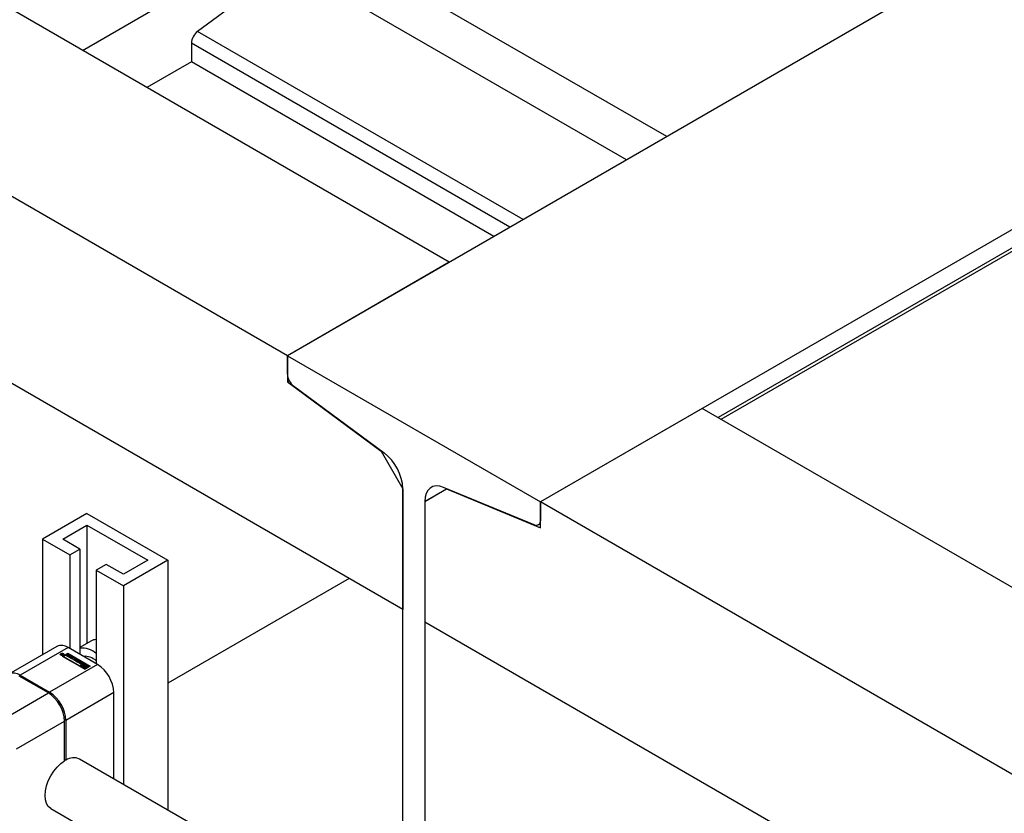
# Model space of a CAD drawing. Header units: millimetres. Extents: x 0 to 25230, y 0 to 17820.
# Tile 120 of 244: x 14929 to 15273, y 12134 to 12411. Entities that reach past the tile are written whole.
import ezdxf

# ---------------------------------------------------------------- set-up
doc = ezdxf.new("R2010")
doc.units = ezdxf.units.MM
doc.linetypes.add('SLD-Sólida', pattern=[0])
doc.layers.add('REFERÊNCIAS', color=9, linetype='SLD-Sólida')

msp = doc.modelspace()

# ---------------------------------------------------------------- linework, layer by layer
at = {"color": 7, "linetype": 'SLD-Sólida', "lineweight": 25, "ltscale": 30}
for p, q in [((14950.99, 12400.38), (15029.47, 12445.69)), ((14952.61, 12238.64), (14937.05, 12229.66)), ((14952.61, 12238.64), (14980.89, 12222.31)), ((14944.12, 12229.66), (14952.61, 12234.56)), ((14952.61, 12234.56), (14973.82, 12222.31)), ((14952.61, 12234.56), (14952.61, 12193.3)), ((14937.05, 12229.66), (14946.6, 12224.15)), ((14937.05, 12229.66), (14937.05, 12189.29)), ((14950.13, 12226.19), (14944.12, 12229.66)), ((14946.6, 12224.15), (14950.13, 12226.19)), ((14950.13, 12226.19), (14950.13, 12189.45)), ((14946.6, 12224.15), (14946.6, 12191.49)), ((14973.82, 12222.31), (14965.34, 12217.41)), ((14980.89, 12222.31), (14965.34, 12213.33)), ((14980.89, 12222.31), (14980.89, 12135.06)), ((14959.33, 12220.88), (14955.79, 12218.84)), ((14955.79, 12218.84), (14965.34, 12213.33)), ((14955.79, 12218.84), (14955.79, 12186.18)), ((14965.34, 12217.41), (14959.33, 12220.88)), ((14965.34, 12213.33), (14965.34, 12144.04)), ((14942.07, 12192.19), (14925.31, 12182.51)), ((14946.07, 12191.79), (14929.31, 12182.12)), ((14956.32, 12185.87), (14946.07, 12191.79)), ((14953.96, 12194.08), (14950.13, 12191.87)), ((14943.43, 12189.43), (14943.43, 12189.27)), ((14943.43, 12189.27), (14943.46, 12189.17)), ((14943.59, 12189.4), (14943.59, 12189.41)), ((14943.66, 12189.33), (14943.66, 12189.49)), ((14943.84, 12189.2), (14943.68, 12189.3)), ((14943.73, 12189.39), (14943.73, 12189.27)), ((14943.73, 12189.27), (14943.73, 12189.38)), ((14943.76, 12189.44), (14943.76, 12189.53)), ((14943.77, 12189.35), (14943.78, 12189.34)), ((14943.77, 12189.25), (14943.77, 12189.35)), ((14943.78, 12189.34), (14943.79, 12189.33)), ((14943.78, 12189.24), (14943.78, 12189.34)), ((14943.79, 12189.33), (14943.83, 12189.31)), ((14943.79, 12189.23), (14943.79, 12189.33)), ((14943.83, 12189.31), (14943.99, 12189.4)), ((14943.83, 12189.21), (14943.83, 12189.31)), ((14944.35, 12189.5), (14943.84, 12189.2)), ((14943.93, 12189.51), (14944, 12189.7)), ((14943.93, 12189.44), (14943.93, 12189.51)), ((14943.96, 12189.42), (14944, 12189.53)), ((14943.99, 12189.4), (14943.97, 12189.42)), ((14943.99, 12189.29), (14943.99, 12189.4)), ((14944, 12189.7), (14944.12, 12189.63)), ((14944, 12189.53), (14944, 12189.7)), ((14944, 12189.53), (14944.06, 12189.5)), ((14944.12, 12189.63), (14944.02, 12189.42)), ((14944.02, 12189.42), (14944.25, 12189.55)), ((14944.02, 12189.3), (14944.02, 12189.42)), ((14944.11, 12188.74), (14945.96, 12189.81)), ((14951.88, 12184.25), (14944.11, 12188.74)), ((14945.96, 12189.65), (14944.25, 12188.66)), ((14944.25, 12189.55), (14944.35, 12189.5)), ((14944.25, 12189.44), (14944.25, 12189.55)), ((14944.42, 12189.17), (14944.45, 12189.27)), ((14944.45, 12189.27), (14944.45, 12189.43)), ((14945.96, 12189.61), (14944.46, 12188.74)), ((14944.46, 12188.74), (14950.08, 12185.49)), ((14944.46, 12188.74), (14944.46, 12188.58)), ((14944.46, 12188.58), (14950.08, 12185.33)), ((14945.25, 12189.06), (14945.43, 12189.17)), ((14946.05, 12188.6), (14945.25, 12189.06)), ((14945.39, 12188.98), (14945.43, 12189)), ((14945.43, 12189.17), (14945.99, 12188.84)), ((14945.43, 12189), (14945.43, 12189.17)), ((14945.43, 12189), (14945.99, 12188.68)), ((14945.58, 12189.22), (14945.76, 12189.33)), ((14946.11, 12188.91), (14945.58, 12189.22)), ((14945.72, 12189.14), (14945.76, 12189.16)), ((14945.76, 12189.33), (14946.29, 12189.02)), ((14945.76, 12189.16), (14945.76, 12189.33)), ((14945.76, 12189.16), (14946.29, 12188.85)), ((14945.96, 12189.81), (14953.74, 12185.32)), ((14945.96, 12189.65), (14945.96, 12189.81)), ((14953.6, 12185.24), (14945.96, 12189.65)), ((14951.59, 12186.36), (14945.96, 12189.61)), ((14945.99, 12188.84), (14946.11, 12188.91)), ((14945.99, 12188.68), (14945.99, 12188.84)), ((14945.99, 12188.68), (14946.11, 12188.75)), ((14946.78, 12189.02), (14946.05, 12188.6)), ((14946.11, 12188.75), (14946.11, 12188.91)), ((14946.12, 12188.56), (14946.3, 12188.67)), ((14946.92, 12188.1), (14946.12, 12188.56)), ((14946.26, 12188.48), (14946.3, 12188.5)), ((14946.29, 12189.02), (14946.54, 12189.16)), ((14946.29, 12188.85), (14946.29, 12189.02)), ((14946.29, 12188.85), (14946.54, 12189)), ((14946.3, 12188.67), (14946.86, 12188.34)), ((14946.3, 12188.5), (14946.3, 12188.67)), ((14946.3, 12188.5), (14946.86, 12188.18)), ((14946.45, 12188.72), (14946.63, 12188.82)), ((14946.98, 12188.41), (14946.45, 12188.72)), ((14946.54, 12189.16), (14946.78, 12189.02)), ((14946.54, 12189), (14946.54, 12189.16)), ((14946.54, 12189), (14946.64, 12188.94)), ((14946.59, 12188.64), (14946.63, 12188.66)), ((14946.63, 12188.82), (14947.16, 12188.52)), ((14946.63, 12188.66), (14946.63, 12188.82)), ((14946.63, 12188.66), (14947.16, 12188.35)), ((14946.86, 12188.34), (14946.98, 12188.41)), ((14946.86, 12188.18), (14946.86, 12188.34)), ((14946.86, 12188.18), (14946.98, 12188.25)), ((14947.65, 12188.52), (14946.92, 12188.1)), ((14946.98, 12188.25), (14946.98, 12188.41)), ((14947, 12188.05), (14947.53, 12188.36)), ((14947.24, 12187.91), (14947, 12188.05)), ((14947.14, 12187.97), (14947.53, 12188.19)), ((14947.16, 12188.52), (14947.41, 12188.66)), ((14947.16, 12188.35), (14947.16, 12188.52)), ((14947.16, 12188.35), (14947.41, 12188.5)), ((14947.74, 12188.2), (14947.24, 12187.91)), ((14947.41, 12188.66), (14947.65, 12188.52)), ((14947.41, 12188.5), (14947.41, 12188.66)), ((14947.41, 12188.5), (14947.51, 12188.44)), ((14947.53, 12188.19), (14947.53, 12188.36)), ((14947.72, 12187.64), (14948.22, 12187.93)), ((14948.22, 12188.01), (14947.89, 12188.2)), ((14947.98, 12188.36), (14948.49, 12188.06)), ((14947.98, 12188.19), (14947.98, 12188.36)), ((14947.98, 12188.19), (14948.49, 12187.9)), ((14948.22, 12187.76), (14948.22, 12187.93)), ((14948.25, 12187.8), (14948.25, 12187.97)), ((14948.34, 12187.28), (14948.68, 12187.93)), ((14948.49, 12187.9), (14948.49, 12188.06)), ((14948.68, 12187.93), (14948.94, 12187.78)), ((14948.68, 12187.76), (14948.68, 12187.93)), ((14956.32, 12185.87), (14939.56, 12176.2)), ((14947.96, 12187.5), (14947.72, 12187.64)), ((14947.86, 12187.55), (14948.22, 12187.76)), ((14948.49, 12187.8), (14947.96, 12187.5)), ((14948.68, 12187.08), (14948.34, 12187.28)), ((14948.4, 12187.24), (14948.68, 12187.76)), ((14948.8, 12187.53), (14948.67, 12187.27)), ((14948.67, 12187.27), (14949.12, 12187.35)), ((14948.67, 12187.11), (14948.67, 12187.27)), ((14948.67, 12187.11), (14949.12, 12187.19)), ((14948.68, 12187.76), (14948.88, 12187.65)), ((14949.8, 12187.28), (14948.68, 12187.08)), ((14949.12, 12187.35), (14948.8, 12187.53)), ((14948.85, 12186.99), (14949.02, 12187.09)), ((14949.73, 12186.47), (14948.85, 12186.99)), ((14948.94, 12187.78), (14948.88, 12187.67)), ((14948.88, 12187.67), (14949.36, 12187.39)), ((14948.88, 12187.51), (14948.88, 12187.67)), ((14948.88, 12187.51), (14949.36, 12187.23)), ((14948.99, 12186.91), (14949.02, 12186.93)), ((14949.02, 12187.09), (14949.35, 12186.9)), ((14949.02, 12186.93), (14949.02, 12187.09)), ((14949.02, 12186.93), (14949.35, 12186.74)), ((14949.12, 12187.19), (14949.12, 12187.35)), ((14949.35, 12186.9), (14949.9, 12187.22)), ((14949.35, 12186.74), (14949.9, 12187.06)), ((14949.35, 12186.74), (14949.35, 12186.9)), ((14949.36, 12187.39), (14949.55, 12187.43)), ((14949.36, 12187.23), (14949.36, 12187.39)), ((14949.36, 12187.23), (14949.55, 12187.26)), ((14949.55, 12187.43), (14949.8, 12187.28)), ((14949.55, 12187.26), (14949.55, 12187.43)), ((14949.55, 12187.26), (14949.59, 12187.24)), ((14950.14, 12187.08), (14949.59, 12186.77)), ((14949.59, 12186.77), (14949.91, 12186.58)), ((14949.59, 12186.6), (14949.59, 12186.77)), ((14949.59, 12186.6), (14949.77, 12186.5)), ((14949.91, 12186.58), (14949.73, 12186.47)), ((14949.9, 12187.22), (14950.14, 12187.08)), ((14949.9, 12187.06), (14949.9, 12187.22)), ((14949.9, 12187.06), (14950, 12187)), ((14950.45, 12186.06), (14950.01, 12186.31)), ((14950.02, 12186.58), (14950.21, 12186.48)), ((14950.02, 12186.42), (14950.02, 12186.58)), ((14950.19, 12186.32), (14950.02, 12186.42)), ((14950.08, 12185.49), (14951.59, 12186.36)), ((14950.08, 12185.33), (14951.59, 12186.2)), ((14950.08, 12185.33), (14950.08, 12185.49)), ((14950.19, 12186.46), (14950.19, 12186.29)), ((14950.2, 12186.28), (14950.2, 12186.44)), ((14950.21, 12186.26), (14950.21, 12186.42)), ((14950.24, 12186.4), (14950.61, 12186.19)), ((14950.24, 12186.24), (14950.24, 12186.4)), ((14950.24, 12186.24), (14950.61, 12186.02)), ((14950.43, 12185.49), (14950.26, 12185.39)), ((14950.26, 12185.23), (14950.26, 12185.39)), ((14950.26, 12185.39), (14951.88, 12184.45)), ((14950.26, 12185.23), (14951.88, 12184.29)), ((14950.7, 12186.24), (14950.3, 12186.49)), ((14951.88, 12184.66), (14950.43, 12185.49)), ((14950.47, 12186.62), (14950.47, 12186.46)), ((14950.47, 12186.46), (14950.47, 12186.62)), ((14950.47, 12186.46), (14950.47, 12186.46)), ((14950.48, 12186.43), (14950.48, 12186.6)), ((14950.51, 12186.57), (14950.91, 12186.33)), ((14950.51, 12186.41), (14950.51, 12186.57)), ((14950.51, 12186.41), (14950.91, 12186.16)), ((14950.98, 12186.41), (14950.61, 12186.62)), ((14950.61, 12186.02), (14950.61, 12186.19)), ((14950.65, 12186.01), (14950.65, 12186.17)), ((14950.7, 12186.01), (14950.7, 12186.16)), ((14950.73, 12186.01), (14950.73, 12186.17)), ((14950.75, 12186.03), (14950.75, 12186.19)), ((14950.75, 12186.02), (14950.75, 12186.19)), ((14950.92, 12185.78), (14950.75, 12185.68)), ((14950.75, 12185.68), (14951.16, 12185.44)), ((14950.75, 12185.51), (14950.75, 12185.68)), ((14950.75, 12185.51), (14951.15, 12185.28)), ((14950.77, 12186.75), (14951.2, 12186.5)), ((14950.77, 12186.59), (14950.77, 12186.75)), ((14950.77, 12186.59), (14951.2, 12186.33)), ((14950.91, 12186.16), (14950.91, 12186.33)), ((14950.97, 12186.11), (14950.91, 12186.16)), ((14951.45, 12185.47), (14950.92, 12185.78)), ((14951.01, 12186.33), (14951.02, 12186.33)), ((14951.19, 12186.23), (14951.01, 12186.33)), ((14951.02, 12186.33), (14951.02, 12186.33)), ((14951.03, 12186.32), (14951.03, 12186.35)), ((14951.03, 12186.32), (14951.03, 12186.34)), ((14951.76, 12186.26), (14951.1, 12185.88)), ((14951.1, 12185.88), (14951.62, 12185.57)), ((14951.1, 12185.71), (14951.1, 12185.88)), ((14951.1, 12185.71), (14951.62, 12185.41)), ((14951.15, 12185.36), (14951.15, 12185.19)), ((14951.2, 12186.33), (14951.2, 12186.5)), ((14951.42, 12185.28), (14951.45, 12185.31)), ((14951.45, 12185.88), (14951.76, 12186.06)), ((14951.69, 12185.74), (14951.45, 12185.88)), ((14951.45, 12185.31), (14951.45, 12185.47)), ((14951.59, 12186.36), (14951.59, 12186.2)), ((14951.59, 12185.8), (14951.76, 12185.9)), ((14951.62, 12185.41), (14951.62, 12185.57)), ((14953.39, 12185.32), (14951.76, 12186.26)), ((14951.76, 12186.06), (14953.21, 12185.22)), ((14951.76, 12185.9), (14951.76, 12186.06)), ((14951.76, 12185.9), (14952.07, 12185.72)), ((14953.74, 12185.32), (14951.88, 12184.25)), ((14951.88, 12184.45), (14952.55, 12184.84)), ((14952.2, 12184.84), (14951.88, 12184.66)), ((14951.88, 12184.29), (14952.55, 12184.67)), ((14951.88, 12184.29), (14951.88, 12184.45)), ((14951.96, 12184.98), (14952.2, 12184.84)), ((14951.96, 12184.81), (14951.96, 12184.98)), ((14951.96, 12184.81), (14952.06, 12184.76)), ((14952.55, 12184.84), (14952.02, 12185.14)), ((14952.2, 12185.08), (14952.2, 12185.24)), ((14952.2, 12185.24), (14952.72, 12184.94)), ((14952.2, 12185.08), (14952.72, 12184.78)), ((14952.45, 12185.5), (14953.21, 12185.06)), ((14952.9, 12185.04), (14952.48, 12185.28)), ((14952.5, 12185.27), (14952.5, 12185.36)), ((14952.55, 12184.67), (14952.55, 12184.84)), ((14952.72, 12184.94), (14952.9, 12185.04)), ((14952.72, 12184.78), (14952.72, 12184.94)), ((14952.72, 12184.78), (14952.9, 12184.88)), ((14952.9, 12184.88), (14952.9, 12185.04)), ((14953.21, 12185.22), (14953.39, 12185.32)), ((14953.21, 12185.06), (14953.21, 12185.22)), ((14953.21, 12185.06), (14953.39, 12185.16)), ((14953.39, 12185.16), (14953.39, 12185.32)), ((14939.14, 12175.95), (14928.89, 12181.87)), ((14929.31, 12182.12), (14939.56, 12176.2)), ((14922.38, 12166.28), (14939.14, 12175.95)), ((14961.98, 12176.08), (14945.22, 12166.4)), ((14961.98, 12145.98), (14961.98, 12176.08)), ((14928.04, 12156.48), (14944.8, 12166.16)), ((14944.8, 12152.27), (14944.8, 12166.16)), ((14945.22, 12166.4), (14945.22, 12152.52)), ((14944.8, 12152.76), (14945.22, 12152.52)), ((15023.79, 12110.3), (14950.01, 12152.89)), ((14940.01, 12135.57), (15013.79, 12092.98))]:
    msp.add_line(p, q, dxfattribs=at)
at = {"color": 7, "linetype": 'SLD-Sólida', "lineweight": 25, "ltscale": 30, "flags": 128}
for points in [[(14944.41, 12189.16), (14944.19, 12189.08), (14943.94, 12189.05), (14943.69, 12189.08), (14943.47, 12189.16), (14943.33, 12189.29), (14943.28, 12189.43), (14943.33, 12189.58), (14943.47, 12189.7), (14943.69, 12189.79), (14943.94, 12189.82), (14944.19, 12189.79), (14944.41, 12189.7), (14944.55, 12189.58), (14944.6, 12189.43), (14944.55, 12189.29), (14944.41, 12189.16)], [(14943.29, 12189.35), (14943.33, 12189.42), (14943.46, 12189.53)], [(14944.3, 12189.22), (14944.41, 12189.32), (14944.45, 12189.43), (14944.41, 12189.55), (14944.3, 12189.64), (14944.14, 12189.71), (14943.94, 12189.73), (14943.74, 12189.71), (14943.58, 12189.64), (14943.47, 12189.55), (14943.43, 12189.43), (14943.47, 12189.32), (14943.58, 12189.22), (14943.74, 12189.16), (14943.94, 12189.14), (14944.14, 12189.16), (14944.3, 12189.22)], [(14943.66, 12189.33), (14943.65, 12189.32), (14943.65, 12189.32)], [(14944.42, 12189.53), (14944.55, 12189.42), (14944.59, 12189.35)], [(14948.55, 12187.85), (14948.53, 12187.87), (14948.49, 12187.9)], [(14950.01, 12186.31), (14949.97, 12186.34), (14949.94, 12186.38), (14949.92, 12186.41), (14949.92, 12186.45), (14949.93, 12186.49), (14949.95, 12186.52), (14949.98, 12186.56), (14950.02, 12186.58)], [(14950.02, 12186.42), (14949.98, 12186.39), (14949.95, 12186.36)], [(14950.3, 12186.49), (14950.23, 12186.55), (14950.21, 12186.62), (14950.24, 12186.69), (14950.31, 12186.75), (14950.42, 12186.79), (14950.54, 12186.81), (14950.66, 12186.79), (14950.77, 12186.75)], [(14950.91, 12186.33), (14950.98, 12186.27), (14951, 12186.19), (14950.98, 12186.12), (14950.91, 12186.06), (14950.8, 12186.02), (14950.68, 12186), (14950.55, 12186.02), (14950.45, 12186.06)], [(14950.51, 12186.65), (14950.5, 12186.65), (14950.49, 12186.65), (14950.48, 12186.64), (14950.48, 12186.64), (14950.47, 12186.64), (14950.47, 12186.63), (14950.47, 12186.63), (14950.47, 12186.62)], [(14950.77, 12186.59), (14950.66, 12186.63), (14950.56, 12186.64)], [(14950.65, 12186.01), (14950.66, 12186.01), (14950.66, 12186.01)], [(14950.75, 12186.02), (14950.75, 12186.03), (14950.75, 12186.03)], [(14951.16, 12185.44), (14951.15, 12185.34), (14951.18, 12185.25), (14951.24, 12185.16), (14951.35, 12185.08), (14951.48, 12185.02), (14951.63, 12184.98), (14951.79, 12184.97), (14951.96, 12184.98)], [(14951.2, 12186.5), (14951.25, 12186.47), (14951.28, 12186.44), (14951.29, 12186.4), (14951.3, 12186.36), (14951.29, 12186.32), (14951.27, 12186.29), (14951.24, 12186.26), (14951.19, 12186.23)], [(14951.27, 12186.28), (14951.25, 12186.31), (14951.2, 12186.33)], [(14952.02, 12185.14), (14951.9, 12185.12), (14951.76, 12185.11), (14951.63, 12185.14), (14951.52, 12185.18), (14951.44, 12185.25), (14951.4, 12185.32), (14951.4, 12185.4), (14951.45, 12185.47)], [(14951.62, 12185.57), (14951.75, 12185.6), (14951.89, 12185.6), (14952.01, 12185.58), (14952.12, 12185.53), (14952.2, 12185.47), (14952.24, 12185.39), (14952.24, 12185.32), (14952.2, 12185.24)], [(14952.48, 12185.28), (14952.5, 12185.37), (14952.47, 12185.47), (14952.4, 12185.56), (14952.3, 12185.63), (14952.17, 12185.69), (14952.02, 12185.73), (14951.85, 12185.75), (14951.69, 12185.74)], [(14940.01, 12135.57), (14939.93, 12135.62), (14939.08, 12136.35), (14938.45, 12137.38), (14938.07, 12138.66), (14937.94, 12140.15), (14938.07, 12141.79), (14938.45, 12143.52), (14939.08, 12145.27), (14939.93, 12146.99), (14940.97, 12148.6), (14942.15, 12150.06), (14943.45, 12151.29), (14944.8, 12152.27)]]:
    msp.add_lwpolyline(points, dxfattribs=at)
at = {"color": 7, "linetype": 'SLD-Sólida', "lineweight": 25, "ltscale": 900}
for centre, radius, start, end in [((14943.72, 12188.52), 4.02, 54.3824, 114.3071), ((14950.86, 12183.99), 7.61, 49.5798, 95.4766), ((14956.09, 12190.33), 4.31, 93.9201, 119.473), ((14943.7, 12189.39), 0.112, 110.5233, 169.6064), ((14943.68, 12189.41), 0.0841, 177.0337, 225.5479), ((14943.81, 12189.53), 0.263, 223.966, 240.037), ((14943.8, 12189.25), 0.278, 98.2546, 119.4979), ((14943.79, 12189.11), 0.256, 104.9237, 119.9909), ((14943.76, 12189.39), 0.0312, 126.4815, 209.8951), ((14943.83, 12189.45), 0.124, 214.5394, 236.8263), ((14943.83, 12189.32), 0.136, 115.9109, 132.0944), ((14943.82, 12189.2), 0.337, 69.8468, 99.3573), ((14943.84, 12189.3), 0.156, 85.2502, 116.1848), ((14943.82, 12189.16), 0.3, 59.8265, 83.3108), ((14947.76, 12187.92), 0.492, 62.6097, 117.3903), ((14947.76, 12187.76), 0.492, 62.6097, 117.3903), ((14947.81, 12188.06), 0.158, 62.6097, 117.3903), ((14948.21, 12187.97), 0.0448, 290.7834, 69.2166), ((14948.44, 12187.93), 0.14, 290.7834, 69.2166), ((14951.76, 12182.72), 6.04, 48.1152, 93.9386), ((14948.2, 12187.81), 0.0516, 294.3747, 354.3052), ((14950.22, 12186.46), 0.0258, 116.8434, 158.1777), ((14950.22, 12186.46), 0.026, 161.1565, 213.6065), ((14950.22, 12186.29), 0.027, 180.6276, 213.09), ((14950.26, 12186.48), 0.0708, 208.7074, 230.4504), ((14950.26, 12186.31), 0.0708, 208.7074, 230.4504), ((14950.31, 12186.54), 0.154, 228.7284, 240.3176), ((14950.31, 12186.37), 0.154, 228.7284, 240.3176), ((14950.5, 12186.27), 0.367, 93.4945, 134.1167), ((14950.51, 12186.62), 0.0436, 183.4924, 216.9867), ((14950.51, 12186.46), 0.0436, 183.4924, 216.9867), ((14950.58, 12186.67), 0.124, 217.0609, 237.0978), ((14950.58, 12186.51), 0.124, 217.0609, 237.0978), ((14950.52, 12186.5), 0.153, 75.0371, 93.4904), ((14950.5, 12186.44), 0.213, 60.6051, 75.8253), ((14950.71, 12186.36), 0.202, 240.3702, 252.2392), ((14950.71, 12186.2), 0.202, 240.3702, 252.2392), ((14950.71, 12186.34), 0.176, 251.4344, 266.7333), ((14950.61, 12186.09), 0.178, 50.9152, 58.9481), ((14950.7, 12186.23), 0.067, 264.2447, 297.3759), ((14950.67, 12186.16), 0.093, 33.2278, 50.3744), ((14950.73, 12186.19), 0.0237, 292.9777, 350.1936), ((14950.72, 12186.19), 0.0335, 354.5634, 33.9086), ((14950.73, 12186.03), 0.0226, 298.9245, 350.8552), ((14950.91, 12186.28), 0.15, 46.7738, 60.4337), ((14950.97, 12186.34), 0.0626, 20.075, 47.5276), ((14951, 12186.36), 0.0274, 300.0813, 329.7112), ((14951.01, 12186.35), 0.0235, 334.9863, 18.5125), ((14951.4, 12185.2), 0.252, 180.8413, 214.9702), ((14951.82, 12185.94), 1.14, 257.6286, 276.8556), ((14951.83, 12184.91), 0.539, 42.4912, 112.1989), ((14949.7, 12175.52), 12.29, 2.6055, 57.3945), ((14927, 12179.02), 3.86, 53.3054, 119.5156), ((14932.51, 12165.6), 12.29, 2.6055, 57.3945), ((14932.94, 12165.84), 12.29, 2.6055, 57.3945), ((14947.95, 12148.45), 4.9, 65.1254, 123.863)]:
    msp.add_arc(centre, radius, start, end, dxfattribs=at)
at = {"layer": 'REFERÊNCIAS', "linetype": 'SLD-Sólida', "lineweight": 25, "ltscale": 30}
for p, q in [((15022.61, 12293.73), (14705.19, 12476.97)), ((15079.18, 12326.38), (14818.33, 12476.97)), ((15306.94, 12457.86), (15022.61, 12293.73)), ((15155.23, 12370.28), (15029.47, 12442.88)), ((15022.89, 12430.35), (14991.26, 12406.97)), ((15141.09, 12362.12), (15022.89, 12430.35)), ((15062.99, 12205.09), (14705.19, 12411.65)), ((15105.02, 12341.3), (14991.26, 12406.97)), ((15395.33, 12406.84), (15111, 12242.7)), ((14989.1, 12402.84), (14989.1, 12396.39)), ((15100.36, 12338.61), (14989.1, 12402.84)), ((15395.33, 12400.39), (15173.16, 12272.13)), ((15174.2, 12271.53), (15394.59, 12398.76)), ((14989.1, 12396.39), (14973.5, 12387.39)), ((15094.77, 12335.38), (14989.1, 12396.39)), ((15079.18, 12326.38), (15022.61, 12293.73)), ((15022.61, 12293.73), (15022.61, 12284.65)), ((15022.61, 12287.27), (15022.61, 12293.73)), ((15022.61, 12293.73), (15111, 12242.7)), ((15023.23, 12285.01), (15022.61, 12284.65)), ((15022.61, 12284.65), (15055.35, 12260.45)), ((15056.41, 12259.76), (15024.78, 12283.14)), ((15167.57, 12275.36), (15111, 12242.7)), ((15396.67, 12143.1), (15167.57, 12275.36)), ((15055.42, 12260.49), (15055.35, 12260.45)), ((15055.35, 12260.45), (15062.99, 12247.23)), ((15062.99, 12247.23), (15062.99, 12205.09)), ((15062.99, 12094.96), (15062.99, 12247.23)), ((15078.35, 12247.28), (15070.62, 12242.82)), ((15070.62, 12242.82), (15078.26, 12247.23)), ((15108.83, 12234.62), (15077.2, 12247.76)), ((15078.35, 12247.28), (15078.26, 12247.23)), ((15078.26, 12247.23), (15111, 12233.63)), ((15070.62, 12242.82), (15070.62, 12200.69)), ((15070.62, 12242.82), (15070.62, 12090.68)), ((15111, 12233.63), (15111, 12242.7)), ((15340.1, 12110.44), (15111, 12242.7)), ((15111, 12242.7), (15111, 12236.25)), ((15110.26, 12234.62), (15111, 12235.04)), ((15044.2, 12215.94), (14980.89, 12179.39)), ((15044.2, 12215.94), (14980.89, 12179.39)), ((15380.48, 12021.81), (15070.62, 12200.69))]:
    msp.add_line(p, q, dxfattribs=at)
at = {"layer": 'REFERÊNCIAS', "linetype": 'SLD-Sólida', "lineweight": 25, "ltscale": 30, "flags": 128}
for points in [[(15077.2, 12247.76), (15075.87, 12248.17), (15074.62, 12248.27), (15073.48, 12248.05), (15072.5, 12247.53), (15071.7, 12246.71), (15071.11, 12245.63), (15070.75, 12244.32), (15070.62, 12242.82)], [(15111, 12236.25), (15110.96, 12235.75), (15110.84, 12235.32), (15110.65, 12234.96), (15110.38, 12234.7), (15110.06, 12234.52), (15109.68, 12234.45), (15109.27, 12234.48), (15108.83, 12234.62)]]:
    msp.add_lwpolyline(points, dxfattribs=at)
at = {"layer": 'REFERÊNCIAS', "linetype": 'SLD-Sólida', "lineweight": 25, "ltscale": 900}
for centre, radius, start, end in [((14994.64, 12402.56), 5.56, 127.4869, 177.1256), ((15028.16, 12287.55), 5.56, 182.8744, 232.5131), ((15046.15, 12246.39), 16.86, 2.8744, 52.5131)]:
    msp.add_arc(centre, radius, start, end, dxfattribs=at)

doc.saveas('drawing.dxf')
